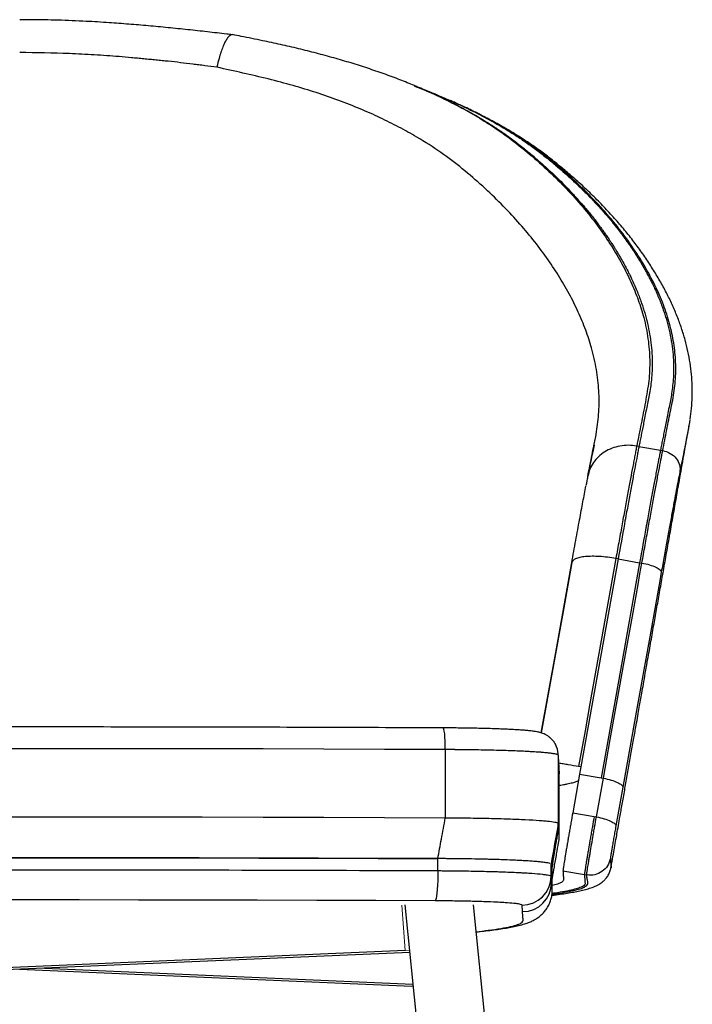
# Model space of a CAD drawing. Header units: millimetres. Extents: x 76 to 204, y 91 to 184.
# Tile 8 of 21: x 136 to 151, y 109 to 131. Entities that reach past the tile are written whole.
import ezdxf

# ---------------------------------------------------------------- set-up
doc = ezdxf.new("R2010")
doc.units = ezdxf.units.MM

msp = doc.modelspace()

# ---------------------------------------------------------------- linework, layer by layer
at = {"color": 8, "linetype": 'Continuous', "lineweight": 25}
for p, q in [((144.654, 129.093), (144.694, 129.078)), ((147.81, 114.376), (147.808, 114.409))]:
    msp.add_line(p, q, dxfattribs=at)
at = {"color": 7, "linetype": 'Continuous', "lineweight": 25}
for p, q in [((145.164, 128.881), (145.04, 128.933)), ((149.586, 121.164), (149.537, 121.173)), ((149.586, 121.164), (150.059, 121.081)), ((150.059, 121.081), (150.108, 121.072)), ((149.128, 118.692), (149.079, 118.701)), ((149.128, 118.692), (149.601, 118.609)), ((148.11, 118.613), (148.109, 118.61)), ((149.601, 118.609), (149.65, 118.6)), ((145.326, 114.499), (145.326, 113.001)), ((147.811, 114.377), (147.808, 114.409)), ((147.81, 114.376), (147.81, 112.877)), ((147.816, 114.279), (147.816, 112.781)), ((148.309, 114.118), (148.259, 114.126)), ((148.309, 114.118), (148.281, 113.961)), ((147.832, 112.533), (147.832, 113.968)), ((148.281, 113.961), (148.128, 113.111)), ((148.281, 113.961), (148.753, 113.878)), ((148.65, 113.019), (148.803, 113.869)), ((148.753, 113.878), (148.803, 113.869)), ((149.229, 113.67), (149.077, 112.82)), ((148.128, 113.111), (148.601, 113.027)), ((148.601, 113.027), (148.65, 113.019)), ((147.816, 112.781), (147.81, 112.877)), ((145.162, 111.838), (145.162, 112.103)), ((147.66, 111.836), (147.651, 111.979)), ((147.651, 111.714), (147.651, 111.979)), ((147.651, 111.714), (147.66, 111.572)), ((147.668, 111.88), (147.66, 111.836)), ((147.667, 111.738), (147.66, 111.836)), ((147.66, 111.572), (147.66, 111.836)), ((147.673, 111.653), (147.681, 111.696)), ((147.914, 111.836), (148.387, 111.753)), ((148.387, 111.753), (148.436, 111.745)), ((147.674, 111.376), (147.674, 111.641)), ((144.436, 111.089), (145.05, 105.065)), ((146.543, 105.217), (145.944, 111.09)), ((147.025, 110.937), (147.016, 111.08)), ((144.445, 110.083), (127.308, 109.342)), ((144.543, 110.04), (127.331, 109.296)), ((135.961, 109.669), (144.591, 109.296)), ((136.509, 109.693), (144.614, 109.342))]:
    msp.add_line(p, q, dxfattribs=at)
at = {"color": 144, "linetype": 'Continuous', "lineweight": 18}
for p, q in [((147.816, 114.279), (147.817, 114.261)), ((144.37, 111.079), (144.445, 110.083)), ((144.445, 110.083), (144.539, 110.079)), ((136.509, 109.693), (135.961, 109.669)), ((144.619, 109.297), (144.591, 109.296))]:
    msp.add_line(p, q, dxfattribs=at)
at = {"color": 7, "linetype": 'Continuous', "lineweight": 25, "flags": 128}
for points in [[(149.079, 118.701), (148.756, 116.901), (148.508, 115.514), (148.4, 114.909), (148.259, 114.126)], [(149.128, 118.692), (148.704, 116.327), (148.309, 114.118)], [(148.109, 118.613), (147.931, 117.617), (147.438, 114.866)], [(149.601, 118.609), (149.177, 116.243), (148.753, 113.878)], [(148.803, 113.869), (148.955, 114.722), (149.108, 115.575), (149.261, 116.427), (149.456, 117.514), (149.565, 118.126), (149.608, 118.363), (149.65, 118.6)], [(150.077, 118.401), (150.034, 118.164), (149.992, 117.927), (149.822, 116.98), (149.526, 115.325), (149.229, 113.67)], [(145.326, 114.499), (143.991, 114.505), (142.655, 114.51), (141.318, 114.513), (139.979, 114.516), (138.64, 114.518), (137.301, 114.52), (135.961, 114.52), (134.621, 114.52), (133.282, 114.518), (131.943, 114.516), (130.605, 114.513), (129.267, 114.51), (127.931, 114.505), (126.597, 114.499)], [(126.597, 113.001), (127.931, 113.007), (129.267, 113.011), (130.605, 113.015), (131.943, 113.018), (133.282, 113.02), (134.621, 113.021), (135.961, 113.022), (137.301, 113.021), (138.64, 113.02), (139.979, 113.018), (141.318, 113.015), (142.655, 113.011), (143.991, 113.007), (145.326, 113.001)], [(126.76, 112.103), (128.071, 112.108), (129.384, 112.112), (130.698, 112.116), (132.013, 112.119), (133.329, 112.121), (134.645, 112.122), (135.961, 112.123), (137.278, 112.122), (138.594, 112.121), (139.909, 112.119), (141.224, 112.116), (142.538, 112.112), (143.851, 112.108), (145.162, 112.103)], [(145.162, 112.103), (143.851, 112.108), (142.538, 112.112), (141.224, 112.116), (139.909, 112.119), (138.594, 112.121), (137.278, 112.122), (135.961, 112.123), (134.645, 112.122), (133.329, 112.121), (132.013, 112.119), (130.698, 112.116), (129.384, 112.112), (128.071, 112.108), (126.76, 112.103)], [(147.66, 111.836), (147.657, 111.888), (147.651, 111.979)], [(145.162, 111.838), (145.161, 111.727), (145.159, 111.619), (145.154, 111.517), (145.148, 111.423), (145.141, 111.342), (145.133, 111.274), (145.123, 111.223), (145.113, 111.189), (145.103, 111.175)], [(145.103, 111.175), (143.8, 111.18), (142.496, 111.184), (141.19, 111.188), (139.884, 111.191), (138.577, 111.193), (137.269, 111.194), (135.961, 111.194), (134.653, 111.194), (133.346, 111.193), (132.039, 111.191), (130.732, 111.188), (129.427, 111.184), (128.122, 111.18), (126.82, 111.175)]]:
    msp.add_lwpolyline(points, dxfattribs=at)
at = {"color": 8, "linetype": 'Continuous', "lineweight": 25, "flags": 128}
for points in [[(147.438, 114.866), (147.769, 116.714), (148.109, 118.61)], [(145.326, 114.499), (145.325, 114.596), (145.322, 114.689), (145.318, 114.773), (145.312, 114.846), (145.304, 114.905), (145.296, 114.947), (145.287, 114.971), (145.28, 114.977)]]:
    msp.add_lwpolyline(points, dxfattribs=at)
at = {"color": 144, "linetype": 'Continuous', "lineweight": 18, "flags": 128}
msp.add_lwpolyline([(126.597, 114.499), (127.931, 114.505), (129.267, 114.51), (130.605, 114.513), (131.943, 114.516), (133.282, 114.518), (134.621, 114.52), (135.961, 114.52), (137.301, 114.52), (138.64, 114.518), (139.979, 114.516), (141.318, 114.513), (142.655, 114.51), (143.991, 114.505), (145.326, 114.499)], dxfattribs=at)
at = {"color": 7, "linetype": 'Continuous', "lineweight": 25}
for centre, radius, start, end in [((147.311, 114.376), 0.499, 3.8323, 27.8379), ((117.093, 110.664), 30.796, 3.4804, 3.9426), ((147.016, 111.715), 0.635, 269.9805, 359.9673), ((147.026, 111.572), 0.635, 269.9805, 359.9673)]:
    msp.add_arc(centre, radius, start, end, dxfattribs=at)
for points, knots in [([(140.642, 130.217), (140.6, 130.222), (140.418, 130.242), (140.091, 130.279), (139.661, 130.327), (139.227, 130.371), (138.795, 130.412), (138.362, 130.448), (137.907, 130.482), (137.388, 130.514), (136.811, 130.537), (136.323, 130.546), (136.041, 130.546), (135.963, 130.546)], [0, 0, 0, 0, 0.027243, 0.120016, 0.213224, 0.306476, 0.399405, 0.490734, 0.582834, 0.689813, 0.820998, 0.950234, 1, 1, 1, 1]), ([(140.641, 130.214), (140.632, 130.215), (140.61, 130.217), (140.57, 130.187), (140.525, 130.133), (140.478, 130.054), (140.432, 129.953), (140.388, 129.833), (140.343, 129.684), (140.315, 129.569), (140.301, 129.502), (140.301, 129.501)], [0, 0, 0, 0, 0.09094, 0.215305, 0.339671, 0.464077, 0.588483, 0.712996, 0.83751, 0.996396, 1, 1, 1, 1]), ([(144.646, 129.097), (144.541, 129.14), (144.323, 129.229), (143.98, 129.355), (143.621, 129.479), (143.253, 129.596), (142.876, 129.706), (142.491, 129.811), (142.1, 129.909), (141.703, 130), (141.282, 130.089), (140.931, 130.161), (140.711, 130.206), (140.648, 130.219)], [0, 0, 0, 0, 0.088477, 0.182959, 0.277694, 0.372636, 0.467737, 0.562943, 0.6582, 0.753429, 0.847452, 0.956441, 1, 1, 1, 1]), ([(140.301, 129.501), (140.213, 129.512), (140.125, 129.524), (139.992, 129.541), (139.947, 129.546), (139.858, 129.558), (139.814, 129.563), (139.68, 129.58), (139.591, 129.591), (139.412, 129.612), (139.322, 129.621), (139.188, 129.636), (139.143, 129.64), (139.053, 129.649), (139.008, 129.654), (138.918, 129.663), (138.873, 129.667), (138.783, 129.676), (138.738, 129.68), (138.648, 129.689), (138.603, 129.694), (138.512, 129.702), (138.467, 129.706), (138.331, 129.718), (138.24, 129.726), (138.059, 129.741), (137.968, 129.748), (137.786, 129.761), (137.695, 129.767), (137.421, 129.784), (137.239, 129.793), (136.693, 129.815), (136.328, 129.822), (135.963, 129.822)], [0, 0, 0, 0, 0.0625, 0.0625, 0.09375, 0.09375, 0.125, 0.125, 0.1875, 0.1875, 0.25, 0.25, 0.28125, 0.28125, 0.3125, 0.3125, 0.34375, 0.34375, 0.375, 0.375, 0.40625, 0.40625, 0.4375, 0.4375, 0.5, 0.5, 0.5625, 0.5625, 0.625, 0.625, 0.75, 0.75, 1, 1, 1, 1]), ([(144.706, 129.073), (144.698, 129.076), (144.682, 129.082), (144.666, 129.089), (144.658, 129.092)], [0, 0, 0, 0, 0.500034, 1, 1, 1, 1]), ([(145.081, 128.918), (145.01, 128.947), (144.884, 128.998), (144.759, 129.05), (144.705, 129.073)], [0, 0, 0, 0, 0.562584, 1, 1, 1, 1]), ([(145.121, 128.902), (145.114, 128.904), (145.101, 128.91), (145.088, 128.915), (145.081, 128.918)], [0, 0, 0, 0, 0.500027, 1, 1, 1, 1]), ([(145.568, 128.709), (145.554, 128.716), (145.511, 128.737), (145.463, 128.756), (145.432, 128.769)], [0, 0, 0, 0, 0.333423, 1, 1, 1, 1]), ([(150.713, 121.769), (150.723, 121.845), (150.745, 122.005), (150.759, 122.249), (150.76, 122.499), (150.744, 122.749), (150.713, 123), (150.666, 123.254), (150.603, 123.509), (150.524, 123.765), (150.429, 124.023), (150.318, 124.283), (150.191, 124.545), (150.048, 124.808), (149.889, 125.071), (149.716, 125.335), (149.528, 125.597), (149.325, 125.857), (149.108, 126.115), (148.877, 126.369), (148.633, 126.62), (148.376, 126.867), (148.119, 127.098), (147.87, 127.309), (147.634, 127.498), (147.401, 127.673), (147.161, 127.841), (146.91, 128.003), (146.642, 128.164), (146.362, 128.321), (146.066, 128.475), (145.805, 128.603), (145.638, 128.678), (145.578, 128.704)], [0, 0, 0, 0, 0.0312416, 0.0655437, 0.0992523, 0.1332578, 0.1676816, 0.2023564, 0.2371761, 0.272345, 0.3078799, 0.3437801, 0.3800268, 0.4165849, 0.4534131, 0.489751, 0.5263184, 0.5627725, 0.599086, 0.6352356, 0.6712017, 0.7069677, 0.7425057, 0.7728229, 0.8010156, 0.8274946, 0.8525673, 0.8791003, 0.9048149, 0.9315977, 0.9583003, 0.9849699, 1, 1, 1, 1]), ([(150.705, 121.755), (150.692, 121.668), (150.657, 121.443), (150.573, 121.054), (150.514, 120.751), (150.484, 120.6)], [0, 0, 0, 0, 0.239745, 0.621491, 1, 1, 1, 1]), ([(148.593, 121.18), (148.614, 121.27), (148.638, 121.37), (148.65, 121.475), (148.651, 121.486)], [0, 0, 0, 0, 0.900906, 1, 1, 1, 1]), ([(148.97, 111.9), (148.975, 111.927), (148.993, 112.028), (149.022, 112.191), (149.056, 112.387), (149.087, 112.564), (149.119, 112.744), (149.153, 112.938), (149.195, 113.177), (149.245, 113.457), (149.3, 113.77), (149.358, 114.098), (149.417, 114.427), (149.472, 114.741), (149.52, 115.012), (149.56, 115.236), (149.592, 115.418), (149.621, 115.583), (149.651, 115.754), (149.686, 115.953), (149.726, 116.178), (149.778, 116.476), (149.84, 116.823), (149.908, 117.213), (149.974, 117.583), (150.039, 117.955), (150.107, 118.338), (150.177, 118.735), (150.249, 119.139), (150.321, 119.546), (150.392, 119.947), (150.471, 120.396), (150.56, 120.901), (150.635, 121.323), (150.677, 121.56), (150.686, 121.611)], [0, 0, 0, 0, 0.008419, 0.030934, 0.050076, 0.068842, 0.085477, 0.105426, 0.128529, 0.159048, 0.191672, 0.225542, 0.260538, 0.293821, 0.322748, 0.344321, 0.363057, 0.379055, 0.395091, 0.415622, 0.44042, 0.465245, 0.507888, 0.547215, 0.584892, 0.623009, 0.66268, 0.70388, 0.746272, 0.788046, 0.829075, 0.86981, 0.926394, 0.984081, 1, 1, 1, 1]), ([(148.597, 121.195), (148.588, 121.146), (148.564, 121.025), (148.521, 120.813), (148.485, 120.635), (148.466, 120.539), (148.463, 120.525)], [0, 0, 0, 0, 0.2360916, 0.5841273, 0.9399459, 1, 1, 1, 1]), ([(149.537, 121.173), (149.534, 121.157), (149.531, 121.141), (149.524, 121.108), (149.521, 121.091), (149.511, 121.04), (149.504, 121.004), (149.489, 120.929), (149.482, 120.89), (149.466, 120.809), (149.458, 120.767), (149.434, 120.638), (149.417, 120.547), (149.381, 120.355), (149.362, 120.255), (149.333, 120.096), (149.323, 120.042), (149.302, 119.931), (149.292, 119.874), (149.26, 119.702), (149.239, 119.585), (149.195, 119.343), (149.172, 119.219), (149.126, 118.964), (149.103, 118.833), (149.079, 118.701)], [0, 0, 0, 0, 0.03125, 0.03125, 0.0625, 0.0625, 0.125, 0.125, 0.1875, 0.1875, 0.25, 0.25, 0.375, 0.375, 0.5, 0.5, 0.5625, 0.5625, 0.625, 0.625, 0.75, 0.75, 0.875, 0.875, 1, 1, 1, 1]), ([(149.586, 121.164), (149.58, 121.133), (149.574, 121.1), (149.563, 121.049), (149.56, 121.031), (149.553, 120.996), (149.55, 120.977), (149.532, 120.884), (149.516, 120.805), (149.492, 120.676), (149.483, 120.631), (149.466, 120.54), (149.457, 120.494), (149.439, 120.397), (149.43, 120.347), (149.411, 120.245), (149.401, 120.193), (149.372, 120.034), (149.352, 119.925), (149.32, 119.754), (149.31, 119.696), (149.294, 119.608), (149.288, 119.578), (149.277, 119.518), (149.272, 119.489), (149.222, 119.214), (149.176, 118.957), (149.128, 118.692)], [0, 0, 0, 0, 0.0625, 0.0625, 0.09375, 0.09375, 0.125, 0.125, 0.25, 0.25, 0.3125, 0.3125, 0.375, 0.375, 0.4375, 0.4375, 0.5, 0.5, 0.625, 0.625, 0.6875, 0.6875, 0.71875, 0.71875, 0.75, 0.75, 1, 1, 1, 1]), ([(150.059, 121.081), (150.053, 121.05), (150.046, 121.017), (150.036, 120.966), (150.033, 120.948), (150.026, 120.912), (150.022, 120.894), (150.004, 120.801), (149.989, 120.721), (149.965, 120.593), (149.956, 120.548), (149.939, 120.457), (149.93, 120.41), (149.912, 120.313), (149.903, 120.264), (149.884, 120.162), (149.874, 120.109), (149.845, 119.951), (149.824, 119.841), (149.793, 119.67), (149.783, 119.612), (149.766, 119.524), (149.761, 119.495), (149.75, 119.435), (149.745, 119.405), (149.695, 119.131), (149.648, 118.874), (149.601, 118.609)], [0, 0, 0, 0, 0.0625, 0.0625, 0.09375, 0.09375, 0.125, 0.125, 0.25, 0.25, 0.3125, 0.3125, 0.375, 0.375, 0.4375, 0.4375, 0.5, 0.5, 0.625, 0.625, 0.6875, 0.6875, 0.71875, 0.71875, 0.75, 0.75, 1, 1, 1, 1]), ([(149.65, 118.6), (149.674, 118.733), (149.697, 118.863), (149.732, 119.054), (149.743, 119.117), (149.766, 119.242), (149.777, 119.304), (149.81, 119.487), (149.832, 119.605), (149.874, 119.833), (149.894, 119.942), (149.923, 120.101), (149.933, 120.153), (149.952, 120.254), (149.961, 120.304), (149.988, 120.45), (150.006, 120.541), (150.038, 120.712), (150.054, 120.792), (150.082, 120.941), (150.096, 121.01), (150.108, 121.072)], [0, 0, 0, 0, 0.125, 0.125, 0.1875, 0.1875, 0.25, 0.25, 0.375, 0.375, 0.5, 0.5, 0.5625, 0.5625, 0.625, 0.625, 0.75, 0.75, 0.875, 0.875, 1, 1, 1, 1]), ([(150.108, 121.072), (150.166, 121.062), (150.222, 121.042), (150.323, 120.983), (150.367, 120.945), (150.437, 120.858), (150.462, 120.808), (150.49, 120.705), (150.493, 120.651), (150.484, 120.6)], [0, 0, 0, 0, 0.25, 0.25, 0.5, 0.5, 0.75, 0.75, 1, 1, 1, 1]), ([(150.484, 120.6), (150.473, 120.544), (150.461, 120.483), (150.436, 120.351), (150.422, 120.28), (150.393, 120.127), (150.378, 120.046), (150.353, 119.916), (150.345, 119.872), (150.328, 119.782), (150.32, 119.736), (150.294, 119.595), (150.276, 119.497), (150.238, 119.295), (150.219, 119.19), (150.19, 119.027), (150.18, 118.972), (150.16, 118.861), (150.149, 118.805), (150.119, 118.635), (150.098, 118.519), (150.077, 118.401)], [0, 0, 0, 0, 0.125, 0.125, 0.25, 0.25, 0.375, 0.375, 0.4375, 0.4375, 0.5, 0.5, 0.625, 0.625, 0.75, 0.75, 0.8125, 0.8125, 0.875, 0.875, 1, 1, 1, 1]), ([(148.463, 120.523), (148.461, 120.514), (148.453, 120.473), (148.439, 120.403), (148.427, 120.337), (148.422, 120.31)], [0, 0, 0, 0, 0.147064, 0.664042, 1, 1, 1, 1]), ([(148.109, 118.61), (148.123, 118.692), (148.153, 118.857), (148.196, 119.097), (148.239, 119.33), (148.279, 119.552), (148.318, 119.758), (148.353, 119.951), (148.387, 120.126), (148.409, 120.245), (148.418, 120.293), (148.419, 120.296)], [0, 0, 0, 0, 0.122397, 0.244793, 0.37076, 0.496724, 0.618818, 0.740911, 0.866679, 0.992446, 1, 1, 1, 1]), ([(149.65, 118.6), (149.708, 118.59), (149.766, 118.577), (149.871, 118.546), (149.919, 118.528), (149.998, 118.491), (150.029, 118.472), (150.07, 118.435), (150.079, 118.417), (150.077, 118.401)], [0, 0, 0, 0, 0.25, 0.25, 0.5, 0.5, 0.75, 0.75, 1, 1, 1, 1]), ([(145.28, 114.977), (145.063, 114.978), (144.434, 114.98), (143.392, 114.984), (142.153, 114.988), (140.913, 114.991), (139.672, 114.994), (138.43, 114.996), (137.189, 114.997), (135.947, 114.997), (134.705, 114.997), (133.463, 114.996), (132.221, 114.994), (130.981, 114.991), (129.741, 114.988), (128.502, 114.984), (127.469, 114.98), (126.85, 114.977), (126.642, 114.977)], [0, 0, 0, 0, 0.035019, 0.101556, 0.168094, 0.234631, 0.301168, 0.367706, 0.434243, 0.500781, 0.567318, 0.633855, 0.700393, 0.76693, 0.833467, 0.900005, 0.966542, 1, 1, 1, 1]), ([(147.762, 114.586), (147.755, 114.601), (147.737, 114.643), (147.693, 114.701), (147.637, 114.758), (147.579, 114.802), (147.523, 114.834), (147.47, 114.856), (147.425, 114.871), (147.384, 114.882), (147.336, 114.892), (147.272, 114.902), (147.191, 114.912), (147.092, 114.921), (146.982, 114.93), (146.859, 114.937), (146.728, 114.944), (146.587, 114.951), (146.436, 114.956), (146.276, 114.961), (146.108, 114.966), (145.932, 114.969), (145.75, 114.972), (145.564, 114.975), (145.407, 114.976), (145.312, 114.976), (145.28, 114.977)], [0, 0, 0, 0, 0.015115, 0.041921, 0.066988, 0.090759, 0.113618, 0.136313, 0.15947, 0.181464, 0.213181, 0.25987, 0.319729, 0.375413, 0.434428, 0.490423, 0.544679, 0.598036, 0.651626, 0.705258, 0.758953, 0.812686, 0.866413, 0.920088, 0.973166, 1, 1, 1, 1]), ([(147.81, 114.376), (147.809, 114.376), (147.809, 114.378), (147.808, 114.379), (147.807, 114.381), (147.805, 114.383), (147.803, 114.384), (147.8, 114.386), (147.797, 114.387), (147.793, 114.389), (147.789, 114.391), (147.784, 114.392), (147.779, 114.394), (147.773, 114.396), (147.767, 114.397), (147.747, 114.402), (147.705, 114.41), (147.623, 114.421), (147.519, 114.432), (147.395, 114.442), (147.251, 114.451), (147.089, 114.46), (146.909, 114.468), (146.715, 114.475), (146.507, 114.482), (146.287, 114.487), (146.057, 114.492), (145.875, 114.495), (145.748, 114.496), (145.679, 114.497), (145.609, 114.498), (145.538, 114.498), (145.468, 114.499), (145.397, 114.499), (145.349, 114.499), (145.326, 114.499)], [0, 0, 0, 0, 0.009004, 0.017999, 0.026986, 0.035967, 0.044945, 0.053919, 0.062893, 0.071868, 0.080845, 0.089826, 0.098813, 0.107807, 0.11681, 0.125824, 0.188035, 0.250314, 0.312919, 0.375613, 0.437826, 0.500135, 0.562695, 0.625347, 0.687639, 0.750007, 0.81252, 0.875086, 0.892956, 0.910797, 0.928623, 0.946444, 0.964273, 0.982121, 1, 1, 1, 1]), ([(147.817, 114.199), (147.819, 114.17), (147.824, 114.11), (147.824, 114.041), (147.835, 113.993), (147.833, 113.975), (147.832, 113.968)], [0, 0, 0, 0, 0.37593, 0.7750014, 0.9080861, 1, 1, 1, 1]), ([(148.259, 114.126), (148.182, 114.14), (148.106, 114.153), (148.013, 114.168), (147.994, 114.171), (147.957, 114.177), (147.939, 114.18), (147.885, 114.189), (147.851, 114.194), (147.817, 114.199)], [0, 0, 0, 0, 0.5, 0.5, 0.625, 0.625, 0.75, 0.75, 1, 1, 1, 1]), ([(148.803, 113.869), (148.861, 113.859), (148.918, 113.846), (149.024, 113.815), (149.072, 113.797), (149.151, 113.76), (149.182, 113.741), (149.222, 113.704), (149.231, 113.686), (149.229, 113.67)], [0, 0, 0, 0, 0.25, 0.25, 0.5, 0.5, 0.75, 0.75, 1, 1, 1, 1]), ([(148.254, 113.814), (148.248, 113.811), (148.234, 113.803), (148.201, 113.791), (148.162, 113.778), (148.117, 113.765), (148.064, 113.751), (148.001, 113.737), (147.934, 113.723), (147.877, 113.712), (147.843, 113.707), (147.832, 113.705)], [0, 0, 0, 0, 0.096826, 0.209891, 0.325513, 0.444211, 0.567809, 0.698256, 0.838318, 0.947065, 1, 1, 1, 1]), ([(145.162, 112.103), (145.188, 112.246), (145.214, 112.389), (145.24, 112.531), (145.269, 112.688), (145.297, 112.845), (145.326, 113.001)], [0, 0, 0, 0, 0.0087324, 0.0087324, 0.0087324, 0.01829619, 0.01829619, 0.01829619, 0.01829619]), ([(145.326, 113.001), (145.492, 113), (145.656, 112.999), (145.817, 112.997), (145.898, 112.996), (145.977, 112.995), (146.054, 112.993), (146.133, 112.992), (146.21, 112.99), (146.285, 112.989), (146.436, 112.985), (146.578, 112.981), (146.712, 112.977), (146.779, 112.974), (146.844, 112.972), (146.906, 112.969), (146.969, 112.967), (147.029, 112.964), (147.086, 112.961), (147.2, 112.956), (147.302, 112.95), (147.391, 112.943), (147.436, 112.94), (147.477, 112.937), (147.516, 112.933), (147.554, 112.93), (147.589, 112.926), (147.62, 112.923), (147.681, 112.915), (147.728, 112.908), (147.76, 112.901), (147.776, 112.897), (147.789, 112.893), (147.797, 112.889), (147.805, 112.885), (147.809, 112.881), (147.81, 112.877)], [0, 0, 0, 0, 0.125, 0.125, 0.125, 0.1875, 0.1875, 0.1875, 0.25, 0.25, 0.25, 0.375, 0.375, 0.375, 0.4375, 0.4375, 0.4375, 0.5, 0.5, 0.5, 0.625, 0.625, 0.625, 0.6875, 0.6875, 0.6875, 0.75, 0.75, 0.75, 0.875, 0.875, 0.875, 0.9375, 0.9375, 0.9375, 1, 1, 1, 1]), ([(148.128, 113.111), (148.115, 113.039), (148.102, 112.965), (148.082, 112.853), (148.076, 112.816), (148.063, 112.741), (148.056, 112.704), (148.043, 112.63), (148.037, 112.594), (148.025, 112.523), (148.019, 112.487), (148.007, 112.418), (148.001, 112.384), (147.99, 112.319), (147.985, 112.287), (147.974, 112.226), (147.969, 112.196), (147.962, 112.154), (147.96, 112.141), (147.956, 112.114), (147.954, 112.101), (147.943, 112.039), (147.936, 111.995), (147.928, 111.94), (147.925, 111.924), (147.921, 111.895), (147.92, 111.883), (147.915, 111.852), (147.914, 111.84), (147.914, 111.836)], [0, 0, 0, 0, 0.125, 0.125, 0.1875, 0.1875, 0.25, 0.25, 0.3125, 0.3125, 0.375, 0.375, 0.4375, 0.4375, 0.5, 0.5, 0.5625, 0.5625, 0.59375, 0.59375, 0.625, 0.625, 0.75, 0.75, 0.8125, 0.8125, 0.875, 0.875, 1, 1, 1, 1]), ([(148.601, 113.027), (148.588, 112.956), (148.575, 112.882), (148.555, 112.77), (148.549, 112.733), (148.536, 112.658), (148.529, 112.621), (148.516, 112.547), (148.51, 112.511), (148.498, 112.439), (148.491, 112.404), (148.48, 112.335), (148.474, 112.301), (148.463, 112.236), (148.457, 112.204), (148.447, 112.143), (148.442, 112.113), (148.435, 112.071), (148.433, 112.057), (148.429, 112.031), (148.426, 112.018), (148.416, 111.955), (148.409, 111.912), (148.401, 111.857), (148.398, 111.841), (148.394, 111.812), (148.392, 111.8), (148.388, 111.769), (148.387, 111.757), (148.387, 111.753)], [0, 0, 0, 0, 0.125, 0.125, 0.1875, 0.1875, 0.25, 0.25, 0.3125, 0.3125, 0.375, 0.375, 0.4375, 0.4375, 0.5, 0.5, 0.5625, 0.5625, 0.59375, 0.59375, 0.625, 0.625, 0.75, 0.75, 0.8125, 0.8125, 0.875, 0.875, 1, 1, 1, 1]), ([(148.436, 111.745), (148.436, 111.746), (148.436, 111.75), (148.438, 111.763), (148.439, 111.771), (148.441, 111.791), (148.443, 111.803), (148.446, 111.825), (148.448, 111.832), (148.45, 111.849), (148.451, 111.857), (148.458, 111.903), (148.465, 111.946), (148.476, 112.009), (148.478, 112.022), (148.482, 112.048), (148.484, 112.062), (148.491, 112.105), (148.496, 112.134), (148.507, 112.195), (148.512, 112.226), (148.52, 112.275), (148.523, 112.292), (148.529, 112.326), (148.532, 112.343), (148.547, 112.43), (148.559, 112.502), (148.578, 112.612), (148.585, 112.649), (148.598, 112.724), (148.604, 112.762), (148.624, 112.873), (148.637, 112.946), (148.65, 113.019)], [0, 0, 0, 0, 0.0625, 0.0625, 0.125, 0.125, 0.1875, 0.1875, 0.21875, 0.21875, 0.25, 0.25, 0.375, 0.375, 0.40625, 0.40625, 0.4375, 0.4375, 0.5, 0.5, 0.5625, 0.5625, 0.59375, 0.59375, 0.625, 0.625, 0.75, 0.75, 0.8125, 0.8125, 0.875, 0.875, 1, 1, 1, 1]), ([(148.65, 113.019), (148.708, 113.009), (148.766, 112.995), (148.871, 112.964), (148.919, 112.947), (148.998, 112.91), (149.029, 112.891), (149.07, 112.853), (149.079, 112.836), (149.077, 112.82)], [0, 0, 0, 0, 0.25, 0.25, 0.5, 0.5, 0.75, 0.75, 1, 1, 1, 1]), ([(147.816, 112.781), (147.815, 112.775), (147.813, 112.763), (147.81, 112.746), (147.807, 112.728), (147.798, 112.68), (147.785, 112.601), (147.766, 112.495), (147.749, 112.394), (147.733, 112.299), (147.718, 112.21), (147.705, 112.13), (147.694, 112.06), (147.684, 112), (147.678, 111.959), (147.674, 111.932), (147.672, 111.916), (147.67, 111.902), (147.669, 111.892), (147.668, 111.886), (147.668, 111.882), (147.668, 111.881), (147.668, 111.88)], [0, 0, 0, 0, 0.012567, 0.025148, 0.037746, 0.050363, 0.12915, 0.208276, 0.287095, 0.366394, 0.445392, 0.524906, 0.603666, 0.68276, 0.762181, 0.801575, 0.84099, 0.88058, 0.920151, 0.9468, 0.973403, 1, 1, 1, 1]), ([(149.077, 112.82), (149.07, 112.78), (149.062, 112.739), (149.052, 112.677), (149.048, 112.657), (149.041, 112.615), (149.037, 112.594), (149.026, 112.533), (149.019, 112.493), (149.009, 112.435), (149.006, 112.416), (149, 112.38), (148.997, 112.362), (148.991, 112.328), (148.989, 112.312), (148.983, 112.28), (148.981, 112.265), (148.974, 112.223), (148.97, 112.199), (148.965, 112.168), (148.964, 112.159), (148.961, 112.142), (148.96, 112.136), (148.959, 112.124), (148.958, 112.119), (148.958, 112.113), (148.957, 112.11), (148.957, 112.109)], [0, 0, 0, 0, 0.125, 0.125, 0.1875, 0.1875, 0.25, 0.25, 0.375, 0.375, 0.4375, 0.4375, 0.5, 0.5, 0.5625, 0.5625, 0.625, 0.625, 0.75, 0.75, 0.8125, 0.8125, 0.875, 0.875, 0.9375, 0.9375, 1, 1, 1, 1]), ([(147.681, 111.676), (147.696, 111.758), (147.727, 111.934), (147.773, 112.194), (147.809, 112.396), (147.828, 112.504), (147.832, 112.528)], [0, 0, 0, 0, 0.287557, 0.623262, 0.914764, 1, 1, 1, 1]), ([(147.63, 111.994), (147.616, 111.998), (147.587, 112.007), (147.502, 112.02), (147.385, 112.033), (147.238, 112.045), (147.063, 112.056), (146.86, 112.066), (146.633, 112.076), (146.385, 112.084), (146.116, 112.091), (145.832, 112.096), (145.514, 112.101), (145.287, 112.102), (145.162, 112.103)], [0, 0, 0, 0, 0.077307, 0.158549, 0.239756, 0.32122, 0.402432, 0.484314, 0.566452, 0.648339, 0.731453, 0.814828, 0.897945, 1, 1, 1, 1]), ([(147.63, 111.994), (147.63, 111.994), (147.622, 111.999), (147.569, 112.01), (147.468, 112.024), (147.324, 112.038), (147.145, 112.051), (146.932, 112.063), (146.689, 112.074), (146.42, 112.083), (146.129, 112.091), (145.819, 112.096), (145.496, 112.101), (145.274, 112.102), (145.162, 112.103)], [0, 0, 0, 0, 0.004885, 0.095372, 0.185911, 0.276009, 0.366469, 0.457129, 0.547167, 0.637606, 0.728258, 0.818338, 0.908986, 1, 1, 1, 1]), ([(148.957, 112.109), (148.947, 112.051), (148.925, 111.996), (148.862, 111.896), (148.821, 111.853), (148.724, 111.785), (148.669, 111.761), (148.554, 111.736), (148.494, 111.734), (148.436, 111.745)], [0, 0, 0, 0, 0.25, 0.25, 0.5, 0.5, 0.75, 0.75, 1, 1, 1, 1]), ([(126.76, 111.838), (128.294, 111.845), (129.827, 111.85), (132.894, 111.856), (135.961, 111.86), (139.028, 111.856), (142.095, 111.85), (143.629, 111.845), (145.162, 111.838)], [0, 0, 0, 0, 0.25, 0.25, 0.5, 0.75, 0.75, 1, 1, 1, 1]), ([(145.162, 111.838), (145.204, 111.838), (145.246, 111.838), (145.329, 111.837), (145.371, 111.837), (145.495, 111.836), (145.577, 111.835), (145.819, 111.832), (145.975, 111.829), (146.199, 111.824), (146.273, 111.822), (146.38, 111.819), (146.416, 111.818), (146.486, 111.816), (146.52, 111.815), (146.688, 111.809), (146.812, 111.804), (146.954, 111.797), (146.982, 111.795), (147.036, 111.792), (147.063, 111.791), (147.14, 111.786), (147.188, 111.783), (147.322, 111.774), (147.398, 111.767), (147.476, 111.758), (147.491, 111.756), (147.518, 111.752), (147.531, 111.75), (147.566, 111.745), (147.586, 111.741), (147.618, 111.734), (147.63, 111.73), (147.646, 111.722), (147.651, 111.718), (147.651, 111.714)], [0, 0, 0, 0, 0.03125, 0.03125, 0.0625, 0.0625, 0.125, 0.125, 0.25, 0.25, 0.3125, 0.3125, 0.34375, 0.34375, 0.375, 0.375, 0.5, 0.5, 0.53125, 0.53125, 0.5625, 0.5625, 0.625, 0.625, 0.75, 0.75, 0.78125, 0.78125, 0.8125, 0.8125, 0.875, 0.875, 0.9375, 0.9375, 1, 1, 1, 1]), ([(147.673, 111.641), (147.673, 111.642), (147.675, 111.653), (147.67, 111.672), (147.67, 111.698), (147.668, 111.719), (147.667, 111.735), (147.666, 111.745), (147.666, 111.756), (147.665, 111.768), (147.664, 111.781), (147.663, 111.795), (147.662, 111.808), (147.661, 111.82), (147.661, 111.829), (147.661, 111.834), (147.66, 111.836)], [0, 0, 0, 0, 0.023091, 0.16309, 0.289907, 0.431834, 0.479242, 0.53067, 0.586118, 0.645586, 0.71447, 0.787075, 0.860316, 0.920217, 0.966778, 1, 1, 1, 1]), ([(147.67, 111.296), (147.702, 111.3), (147.795, 111.312), (147.932, 111.332), (148.084, 111.356), (148.222, 111.382), (148.351, 111.41), (148.473, 111.442), (148.572, 111.474), (148.653, 111.509), (148.708, 111.539), (148.753, 111.568), (148.798, 111.602), (148.849, 111.651), (148.9, 111.716), (148.942, 111.797), (148.964, 111.864), (148.968, 111.896), (148.969, 111.904)], [0, 0, 0, 0, 0.05154, 0.146256, 0.24203, 0.339385, 0.439338, 0.544098, 0.659221, 0.722703, 0.77294, 0.805758, 0.836358, 0.867135, 0.908124, 0.948044, 0.987194, 1, 1, 1, 1]), ([(147.914, 111.836), (147.915, 111.823), (147.917, 111.798), (147.919, 111.76), (147.922, 111.722), (147.924, 111.686), (147.927, 111.65), (147.928, 111.615), (147.884, 111.579), (147.804, 111.544), (147.717, 111.521), (147.674, 111.51)], [0, 0, 0, 0, 0.119038, 0.235595, 0.34959, 0.460941, 0.569551, 0.676892, 0.785065, 0.894444, 1, 1, 1, 1]), ([(148.972, 111.903), (148.972, 111.903), (148.972, 111.902), (148.971, 111.901), (148.97, 111.9)], [0, 0, 0, 0, 0.248821, 1, 1, 1, 1]), ([(146.005, 110.49), (146.062, 110.497), (146.184, 110.51), (146.352, 110.531), (146.515, 110.553), (146.666, 110.577), (146.807, 110.603), (146.943, 110.632), (147.061, 110.663), (147.17, 110.701), (147.256, 110.74), (147.332, 110.783), (147.403, 110.833), (147.471, 110.893), (147.535, 110.966), (147.592, 111.053), (147.637, 111.151), (147.665, 111.25), (147.678, 111.335), (147.678, 111.38), (147.678, 111.399)], [0, 0, 0, 0, 0.067586, 0.142966, 0.219096, 0.29651, 0.376095, 0.459555, 0.550888, 0.617862, 0.66813, 0.711882, 0.7513, 0.788221, 0.823997, 0.862326, 0.899988, 0.937105, 0.97325, 1, 1, 1, 1]), ([(147.671, 111.399), (147.672, 111.396), (147.672, 111.388), (147.669, 111.381), (147.668, 111.376)], [0, 0, 0, 0, 0.369868, 1, 1, 1, 1]), ([(147.016, 111.08), (147.015, 111.086), (147.003, 111.092), (146.966, 111.1), (146.951, 111.103), (146.924, 111.108), (146.914, 111.109), (146.893, 111.112), (146.881, 111.113), (146.821, 111.12), (146.763, 111.125), (146.66, 111.133), (146.623, 111.135), (146.563, 111.139), (146.543, 111.14), (146.501, 111.142), (146.479, 111.143), (146.37, 111.149), (146.274, 111.152), (146.145, 111.157), (146.119, 111.158), (146.065, 111.159), (146.038, 111.16), (145.955, 111.162), (145.899, 111.164), (145.726, 111.168), (145.607, 111.17), (145.421, 111.172), (145.358, 111.173), (145.231, 111.174), (145.167, 111.174), (145.103, 111.175)], [0, 0, 0, 0, 0.125, 0.125, 0.1875, 0.1875, 0.21875, 0.21875, 0.25, 0.25, 0.375, 0.375, 0.4375, 0.4375, 0.46875, 0.46875, 0.5, 0.5, 0.625, 0.625, 0.65625, 0.65625, 0.6875, 0.6875, 0.75, 0.75, 0.875, 0.875, 0.9375, 0.9375, 1, 1, 1, 1])]:
    msp.add_open_spline(points, degree=3, knots=knots, dxfattribs=at)
at = {"color": 8, "linetype": 'Continuous', "lineweight": 25}
for points, knots in [([(148.651, 121.486), (148.672, 121.632), (148.715, 121.934), (148.711, 122.39), (148.658, 122.859), (148.557, 123.303), (148.42, 123.724), (148.255, 124.12), (148.055, 124.521), (147.822, 124.921), (147.556, 125.32), (147.259, 125.714), (146.926, 126.106), (146.559, 126.496), (146.155, 126.883), (145.717, 127.265), (145.234, 127.631), (144.762, 127.934), (144.31, 128.187), (143.893, 128.393), (143.452, 128.59), (142.984, 128.774), (142.491, 128.945), (141.975, 129.103), (141.434, 129.245), (140.873, 129.374), (140.492, 129.459), (140.301, 129.501)], [0, 0, 0, 0, 0.049464, 0.102615, 0.155668, 0.208856, 0.253052, 0.297249, 0.341744, 0.38624, 0.429855, 0.473488, 0.517102, 0.561479, 0.60587, 0.650213, 0.692145, 0.734075, 0.762816, 0.791582, 0.820324, 0.849766, 0.879237, 0.908682, 0.939105, 0.96956, 1, 1, 1, 1]), ([(144.646, 129.096), (144.677, 129.084), (144.868, 129.007), (145.196, 128.856), (145.63, 128.64), (146.039, 128.409), (146.424, 128.167), (146.828, 127.879), (147.242, 127.545), (147.662, 127.165), (148.046, 126.776), (148.397, 126.38), (148.71, 125.977), (148.984, 125.574), (149.218, 125.175), (149.415, 124.78), (149.575, 124.387), (149.705, 123.97), (149.794, 123.529), (149.831, 123.066), (149.815, 122.68), (149.769, 122.371), (149.713, 122.058), (149.635, 121.667), (149.57, 121.338), (149.537, 121.173)], [0, 0, 0, 0, 0.006278, 0.038738, 0.071172, 0.104594, 0.138044, 0.171468, 0.21931, 0.26719, 0.315049, 0.363842, 0.412659, 0.461454, 0.509286, 0.557118, 0.605284, 0.653449, 0.710971, 0.768645, 0.826275, 0.855158, 0.884044, 0.942015, 1, 1, 1, 1]), ([(144.65, 129.083), (144.752, 129.045), (145.017, 128.948), (145.411, 128.781), (145.835, 128.586), (146.231, 128.384), (146.555, 128.2), (146.827, 128.033), (147.054, 127.884), (147.289, 127.719), (147.523, 127.538), (147.733, 127.365), (147.915, 127.208), (148.072, 127.068), (148.229, 126.922), (148.388, 126.767), (148.552, 126.601), (148.684, 126.46), (148.785, 126.347), (148.856, 126.266), (148.933, 126.175), (149.02, 126.07), (149.096, 125.975), (149.159, 125.893), (149.207, 125.829), (149.257, 125.762), (149.31, 125.689), (149.36, 125.618), (149.41, 125.545), (149.457, 125.476), (149.5, 125.41), (149.534, 125.357), (149.559, 125.317), (149.625, 125.21), (149.688, 125.103), (149.749, 124.993), (149.771, 124.952), (149.798, 124.902), (149.833, 124.836), (149.879, 124.744), (149.934, 124.63), (149.99, 124.504), (150.041, 124.382), (150.083, 124.272), (150.121, 124.168), (150.156, 124.063), (150.19, 123.953), (150.232, 123.799), (150.278, 123.602), (150.318, 123.363), (150.342, 123.126), (150.35, 122.901), (150.345, 122.694), (150.329, 122.506), (150.307, 122.335), (150.279, 122.179), (150.246, 122.02), (150.214, 121.862), (150.184, 121.707), (150.155, 121.566), (150.129, 121.434), (150.105, 121.311), (150.081, 121.194), (150.066, 121.118), (150.059, 121.081)], [0, 0, 0, 0, 0.019477, 0.05046, 0.080053, 0.109195, 0.139372, 0.157451, 0.177811, 0.199373, 0.222735, 0.247422, 0.264177, 0.281428, 0.299355, 0.318133, 0.338114, 0.360118, 0.369106, 0.378793, 0.389321, 0.401676, 0.416321, 0.42346, 0.431021, 0.439004, 0.447411, 0.456787, 0.464456, 0.47336, 0.48149, 0.487796, 0.49228, 0.495557, 0.525928, 0.530499, 0.535013, 0.540541, 0.548493, 0.558881, 0.573352, 0.589608, 0.604358, 0.617413, 0.629481, 0.642149, 0.655482, 0.669414, 0.698274, 0.727588, 0.757213, 0.785103, 0.810618, 0.83336, 0.854223, 0.873487, 0.890969, 0.911164, 0.929071, 0.945516, 0.960557, 0.974541, 0.98769, 1, 1, 1, 1]), ([(144.706, 129.072), (144.851, 129.01), (145.138, 128.887), (145.538, 128.692), (145.917, 128.489), (146.226, 128.305), (146.485, 128.138), (146.702, 127.988), (146.926, 127.821), (147.151, 127.639), (147.354, 127.467), (147.531, 127.309), (147.683, 127.169), (147.836, 127.022), (147.99, 126.867), (148.149, 126.699), (148.276, 126.558), (148.374, 126.445), (148.442, 126.363), (148.517, 126.273), (148.601, 126.167), (148.675, 126.072), (148.736, 125.989), (148.783, 125.925), (148.831, 125.858), (148.882, 125.785), (148.93, 125.714), (148.979, 125.64), (149.024, 125.571), (149.065, 125.505), (149.098, 125.452), (149.122, 125.412), (149.186, 125.305), (149.247, 125.197), (149.306, 125.087), (149.327, 125.046), (149.353, 124.995), (149.387, 124.929), (149.431, 124.837), (149.484, 124.722), (149.538, 124.596), (149.587, 124.473), (149.627, 124.363), (149.663, 124.258), (149.697, 124.153), (149.729, 124.043), (149.77, 123.889), (149.813, 123.691), (149.851, 123.45), (149.873, 123.213), (149.879, 122.987), (149.873, 122.779), (149.857, 122.591), (149.834, 122.419), (149.806, 122.261), (149.773, 122.102), (149.742, 121.946), (149.711, 121.791), (149.683, 121.649), (149.656, 121.518), (149.632, 121.394), (149.609, 121.278), (149.593, 121.201), (149.586, 121.164)], [0, 0, 0, 0, 0.03041, 0.060164, 0.089459, 0.119796, 0.137978, 0.158462, 0.180154, 0.203847, 0.229068, 0.246169, 0.263782, 0.282086, 0.30126, 0.321663, 0.344132, 0.35331, 0.363202, 0.373953, 0.386569, 0.401524, 0.408814, 0.416535, 0.424688, 0.433272, 0.442847, 0.450678, 0.459771, 0.468072, 0.47451, 0.479088, 0.482433, 0.513442, 0.51811, 0.522719, 0.528363, 0.536482, 0.547087, 0.56186, 0.578454, 0.593507, 0.606839, 0.619154, 0.632082, 0.64569, 0.659908, 0.68936, 0.71927, 0.749495, 0.777952, 0.80398, 0.827177, 0.848454, 0.868172, 0.886288, 0.907386, 0.926055, 0.943194, 0.958876, 0.973457, 0.987166, 1, 1, 1, 1]), ([(150.108, 121.072), (150.138, 121.225), (150.199, 121.531), (150.287, 121.971), (150.372, 122.395), (150.403, 122.811), (150.386, 123.229), (150.319, 123.648), (150.205, 124.069), (150.044, 124.493), (149.836, 124.92), (149.583, 125.35), (149.285, 125.783), (148.941, 126.214), (148.551, 126.642), (148.114, 127.063), (147.687, 127.431), (147.278, 127.745), (146.898, 128.003), (146.48, 128.254), (146.039, 128.491), (145.72, 128.638), (145.568, 128.709)], [0, 0, 0, 0, 0.054749, 0.10936, 0.163986, 0.218435, 0.273007, 0.327404, 0.38192, 0.436302, 0.490797, 0.545227, 0.599769, 0.654352, 0.709057, 0.763719, 0.818512, 0.855024, 0.891557, 0.928055, 0.965672, 1, 1, 1, 1]), ([(148.46, 120.504), (148.492, 120.666), (148.538, 120.895), (148.581, 121.115), (148.593, 121.18)], [0, 0, 0, 0, 0.706371, 1, 1, 1, 1]), ([(149.537, 121.173), (149.475, 121.181), (149.352, 121.196), (149.167, 121.177), (148.991, 121.129), (148.83, 121.05), (148.691, 120.943), (148.58, 120.813), (148.501, 120.672), (148.476, 120.57), (148.465, 120.523)], [0, 0, 0, 0, 0.126859, 0.253718, 0.380578, 0.507437, 0.634296, 0.761155, 0.888015, 1, 1, 1, 1]), ([(149.079, 118.701), (149.018, 118.711), (148.895, 118.73), (148.716, 118.746), (148.55, 118.751), (148.403, 118.744), (148.281, 118.726), (148.188, 118.697), (148.127, 118.659), (148.116, 118.628), (148.11, 118.613)], [0, 0, 0, 0, 0.1259149, 0.2518297, 0.3777446, 0.5036594, 0.6295743, 0.7554891, 0.881404, 1, 1, 1, 1]), ([(148.957, 112.109), (148.959, 112.094), (148.962, 112.046), (148.962, 111.989), (148.973, 111.936), (148.972, 111.914), (148.972, 111.903)], [0, 0, 0, 0, 0.230651, 0.694466, 0.849117, 1, 1, 1, 1]), ([(147.668, 111.88), (147.669, 111.866), (147.671, 111.838), (147.674, 111.797), (147.676, 111.756), (147.679, 111.722), (147.679, 111.703), (147.68, 111.696)], [0, 0, 0, 0, 0.225146, 0.450292, 0.675438, 0.900584, 1, 1, 1, 1]), ([(147.673, 111.319), (147.752, 111.331), (147.916, 111.354), (148.109, 111.391), (148.266, 111.43), (148.376, 111.469), (148.442, 111.511), (148.465, 111.555), (148.464, 111.603), (148.448, 111.65), (148.438, 111.697), (148.437, 111.729), (148.436, 111.745)], [0, 0, 0, 0, 0.083986, 0.174555, 0.265136, 0.355786, 0.446367, 0.557033, 0.667732, 0.778472, 0.889192, 1, 1, 1, 1]), ([(148.387, 111.753), (148.388, 111.74), (148.39, 111.715), (148.392, 111.676), (148.395, 111.639), (148.397, 111.602), (148.4, 111.567), (148.401, 111.53), (148.356, 111.493), (148.269, 111.456), (148.139, 111.418), (147.958, 111.381), (147.803, 111.353), (147.694, 111.339), (147.676, 111.336)], [0, 0, 0, 0, 0.093351, 0.18474, 0.274122, 0.361449, 0.446532, 0.532453, 0.620009, 0.708548, 0.798257, 0.889128, 0.981493, 1, 1, 1, 1]), ([(147.66, 111.572), (147.664, 111.523), (147.669, 111.466), (147.671, 111.408), (147.671, 111.399)], [0, 0, 0, 0, 0.839586, 1, 1, 1, 1]), ([(147.68, 111.676), (147.68, 111.675), (147.681, 111.672), (147.678, 111.669), (147.675, 111.667)], [0, 0, 0, 0, 0.3303, 1, 1, 1, 1]), ([(146.004, 110.495), (146.096, 110.506), (146.304, 110.53), (146.556, 110.568), (146.773, 110.609), (146.923, 110.65), (147.004, 110.689), (147.035, 110.726), (147.039, 110.764), (147.03, 110.834), (147.027, 110.892), (147.025, 110.937)], [0, 0, 0, 0, 0.076153, 0.171496, 0.266728, 0.361636, 0.445093, 0.528643, 0.612305, 0.695913, 1, 1, 1, 1])]:
    msp.add_open_spline(points, degree=3, knots=knots, dxfattribs=at)
at = {"color": 144, "linetype": 'Continuous', "lineweight": 18}
msp.add_open_spline([(145.326, 114.499), (145.436, 114.499), (145.657, 114.497), (145.979, 114.493), (146.288, 114.487), (146.579, 114.48), (146.848, 114.471), (147.09, 114.46), (147.303, 114.448), (147.482, 114.435), (147.618, 114.422), (147.675, 114.413), (147.7, 114.41)], degree=3, knots=[0, 0, 0, 0, 0.102262, 0.204445, 0.307104, 0.409217, 0.511364, 0.614105, 0.716114, 0.818322, 0.92104, 1, 1, 1, 1], dxfattribs=at)
at = {"color": 7, "linetype": 'Continuous', "lineweight": 25}
for points in [[(147.817, 114.261), (147.817, 114.24), (147.817, 114.22), (147.817, 114.199)], [(147.81, 112.877), (147.757, 112.578), (147.704, 112.279), (147.651, 111.979)]]:
    msp.add_open_spline(points, degree=3, dxfattribs=at)

doc.saveas('drawing.dxf')
